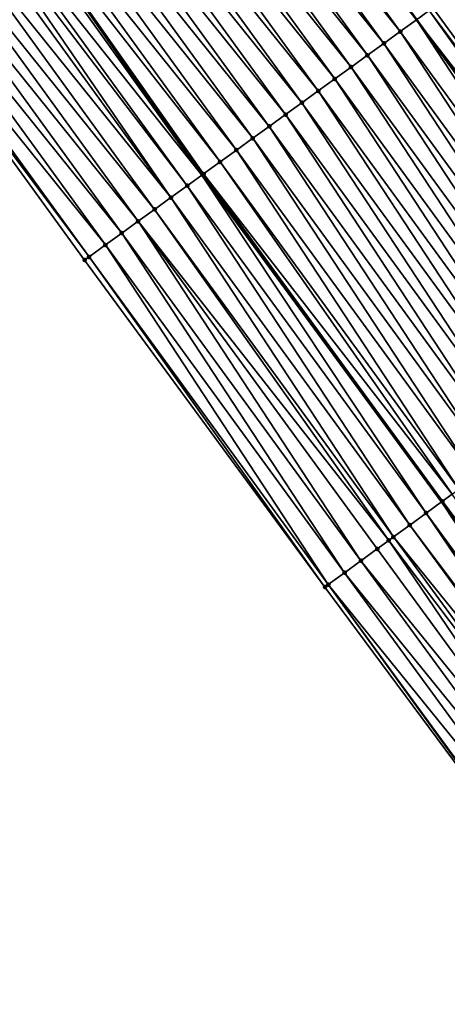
# Model space of a CAD drawing. Header units: feet. Extents: x 2007189 to 2022806, y 818621 to 837694.
# Tile 30 of 256: x 2014233 to 2014254, y 821505 to 821554. Entities that reach past the tile are written whole.
import ezdxf

# ---------------------------------------------------------------- set-up
doc = ezdxf.new("R2010")
doc.units = ezdxf.units.FT
doc.header["$MEASUREMENT"] = 0
for name, color, linetype, lineweight in [('EP_Travel Lane', 172, 'Continuous', 53), ('Road Shots', 141, 'Continuous', 100), ('Road X-Section', 40, 'Continuous', 13), ('STRIPING', 60, 'Continuous', 53)]:
    doc.layers.add(name, color=color, linetype=linetype, lineweight=lineweight)
doc.layers.add('I-77-MM17-21_SB-Surface-Border', color=7, linetype='Continuous')
doc.layers.add('I-77-MM17-21_SB-Surface-TIN', color=7, linetype='Continuous')

msp = doc.modelspace()

# ---------------------------------------------------------------- linework, layer by layer
at = {"layer": 'EP_Travel Lane'}
msp.add_polyline3d([(2014218.745741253, 821578.8553369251, 271.0737255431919), (2014230.172752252, 821562.4380685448, 270.881073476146), (2014241.59975375, 821546.0208138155, 270.686740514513), (2014253.443341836, 821529.8498797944, 270.4863866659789), (2014265.39477076, 821513.8137349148, 270.2804809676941), (2014277.372661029, 821497.7140612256, 270.0847187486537), (2014289.269373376, 821481.6383697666, 269.8837695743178), (2014301.166145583, 821465.5625974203, 269.692784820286), (2014313.162784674, 821449.4891071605, 269.5027626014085), (2014325.146841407, 821433.4781281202, 269.3268699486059), (2014337.254860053, 821417.401879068, 269.1429088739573), (2014349.425045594, 821401.5322308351, 268.9407826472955), (2014361.595165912, 821385.6626676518, 268.7280501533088), (2014373.853957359, 821369.7973482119, 268.5184377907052), (2014386.100229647, 821353.9863213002, 268.3177744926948)], dxfattribs=at)
at = {"layer": 'I-77-MM17-21_SB-Surface-Border', "color": 3, "linetype": 'Continuous', "lineweight": -3}
msp.add_polyline3d([(2014381.25188892, 821350.228200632, 268.5185010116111), (2014369.131771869, 821366.137092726, 268.7079517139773), (2014355.980554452, 821381.352958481, 268.9589085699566), (2014343.625501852, 821397.0808780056, 269.1550311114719), (2014331.266374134, 821412.8056445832, 269.3532908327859), (2014319.130510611, 821428.9727153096, 269.5294090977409), (2014306.970378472, 821444.8516329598, 269.7296739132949), (2014295.748180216, 821461.5505086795, 269.896361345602), (2014283.977668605, 821477.7197699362, 270.0833206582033), (2014271.603310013, 821493.4419037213, 270.290527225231), (2014259.582571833, 821509.5657918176, 270.4831041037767), (2014247.675332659, 821525.6341205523, 270.6966101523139), (2014235.796385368, 821541.8153681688, 270.8970063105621), (2014224.068607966, 821558.014662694, 271.1023314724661), (2014212.196631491, 821574.1095109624, 271.3089148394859), (2014200.349238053, 821590.4759233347, 271.4998703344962)], dxfattribs=at)
at = {"layer": 'I-77-MM17-21_SB-Surface-TIN', "color": 128, "linetype": 'Continuous', "lineweight": -3}
for points in [[(2014239.670314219, 821569.320708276, 270.5226805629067), (2014252.210487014, 821553.7100064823, 270.2972845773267), (2014240.480057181, 821569.9074926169, 270.4934030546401)], [(2014252.836850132, 821554.1638320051, 270.2805004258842), (2014240.480057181, 821569.9074926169, 270.4934030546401), (2014252.210487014, 821553.7100064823, 270.2972845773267)], [(2014251.400712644, 821553.1232655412, 270.3211521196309), (2014239.670314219, 821569.320708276, 270.5226805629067), (2014238.860579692, 821568.7339118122, 270.5534492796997)], [(2014251.400712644, 821553.1232655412, 270.3211521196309), (2014252.210487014, 821553.7100064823, 270.2972845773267), (2014239.670314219, 821569.320708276, 270.5226805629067)], [(2014250.590969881, 821552.5364804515, 270.3505025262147), (2014238.860579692, 821568.7339118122, 270.5534492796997), (2014238.050846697, 821568.1471132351, 270.5844814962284)], [(2014250.590969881, 821552.5364804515, 270.3505025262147), (2014251.400712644, 821553.1232655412, 270.3211521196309), (2014238.860579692, 821568.7339118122, 270.5534492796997)], [(2014249.78123468, 821551.9496849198, 270.3811549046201), (2014238.050846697, 821568.1471132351, 270.5844814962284), (2014237.24111686, 821567.5603102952, 270.6160576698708)], [(2014249.78123468, 821551.9496849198, 270.3811549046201), (2014250.590969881, 821552.5364804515, 270.3505025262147), (2014238.050846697, 821568.1471132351, 270.5844814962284)], [(2014248.97150388, 821551.362883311, 270.4125649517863), (2014237.24111686, 821567.5603102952, 270.6160576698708), (2014236.431384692, 821566.9735105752, 270.6472323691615)], [(2014248.97150388, 821551.362883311, 270.4125649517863), (2014249.78123468, 821551.9496849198, 270.3811549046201), (2014237.24111686, 821567.5603102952, 270.6160576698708)], [(2014248.161768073, 821550.7760886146, 270.4431131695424), (2014236.431384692, 821566.9735105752, 270.6472323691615), (2014235.621643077, 821566.3867239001, 270.6767805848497)], [(2014248.161768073, 821550.7760886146, 270.4431131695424), (2014248.97150388, 821551.362883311, 270.4125649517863), (2014236.431384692, 821566.9735105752, 270.6472323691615)], [(2014247.352027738, 821550.1893001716, 270.4728816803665), (2014235.621643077, 821566.3867239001, 270.6767805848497), (2014234.811895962, 821565.7999448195, 270.7053818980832)], [(2014247.352027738, 821550.1893001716, 270.4728816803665), (2014248.161768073, 821550.7760886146, 270.4431131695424), (2014235.621643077, 821566.3867239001, 270.6767805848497)], [(2014246.542281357, 821549.6025200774, 270.5016092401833), (2014234.811895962, 821565.7999448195, 270.7053818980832), (2014234.002147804, 821565.2131671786, 270.7338037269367)], [(2014246.542281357, 821549.6025200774, 270.5016092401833), (2014247.352027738, 821550.1893001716, 270.4728816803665), (2014234.811895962, 821565.7999448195, 270.7053818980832)], [(2014245.732533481, 821549.0157420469, 270.5300794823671), (2014234.002147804, 821565.2131671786, 270.7338037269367), (2014233.192401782, 821564.626386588, 270.7625932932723)], [(2014245.732533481, 821549.0157420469, 270.5300794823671), (2014246.542281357, 821549.6025200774, 270.5016092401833), (2014234.002147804, 821565.2131671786, 270.7338037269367)], [(2014244.922789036, 821548.4289592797, 270.5591403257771), (2014233.192401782, 821564.626386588, 270.7625932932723), (2014232.382654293, 821564.0396080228, 270.7911303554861)], [(2014244.922789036, 821548.4289592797, 270.5591403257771), (2014245.732533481, 821549.0157420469, 270.5300794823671), (2014233.192401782, 821564.626386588, 270.7625932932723)], [(2014244.113041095, 821547.8421813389, 270.5875993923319), (2014232.382654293, 821564.0396080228, 270.7911303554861), (2014231.572899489, 821563.4528395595, 270.8184078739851)], [(2014244.113041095, 821547.8421813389, 270.5875993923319), (2014244.922789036, 821548.4289592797, 270.5591403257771), (2014232.382654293, 821564.0396080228, 270.7911303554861)], [(2014243.303301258, 821547.2553922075, 270.617453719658), (2014231.572899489, 821563.4528395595, 270.8184078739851), (2014230.763176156, 821562.86602764, 270.8511036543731)], [(2014243.303301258, 821547.2553922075, 270.617453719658), (2014244.113041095, 821547.8421813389, 270.5875993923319), (2014231.572899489, 821563.4528395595, 270.8184078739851)], [(2014242.493573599, 821546.6685862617, 270.6494045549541), (2014230.763176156, 821562.86602764, 270.8511036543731), (2014230.172752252, 821562.4380685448, 270.881073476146)], [(2014242.493573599, 821546.6685862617, 270.6494045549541), (2014243.303301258, 821547.2553922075, 270.617453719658), (2014230.763176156, 821562.86602764, 270.8511036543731)], [(2014229.143780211, 821561.6923337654, 270.9252274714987), (2014241.59975375, 821546.0208138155, 270.686740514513), (2014229.953501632, 821562.2791483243, 270.8922026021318)], [(2014229.953501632, 821562.2791483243, 270.8922026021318), (2014241.59975375, 821546.0208138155, 270.686740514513), (2014230.172752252, 821562.4380685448, 270.881073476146)], [(2014241.683857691, 821546.0817640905, 270.6833783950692), (2014230.172752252, 821562.4380685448, 270.881073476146), (2014241.59975375, 821546.0208138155, 270.686740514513)], [(2014241.683857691, 821546.0817640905, 270.6833783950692), (2014242.493573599, 821546.6685862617, 270.6494045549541), (2014230.172752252, 821562.4380685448, 270.881073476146)], [(2014240.064388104, 821544.9081719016, 270.7448234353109), (2014228.742320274, 821561.4014312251, 270.9383167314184), (2014228.33401588, 821561.1055784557, 270.9508649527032)], [(2014240.874132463, 821545.4949547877, 270.7157477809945), (2014229.143780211, 821561.6923337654, 270.9252274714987), (2014228.742320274, 821561.4014312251, 270.9383167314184)], [(2014240.064388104, 821544.9081719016, 270.7448234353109), (2014240.874132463, 821545.4949547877, 270.7157477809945), (2014228.742320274, 821561.4014312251, 270.9383167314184)], [(2014240.874132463, 821545.4949547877, 270.7157477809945), (2014241.59975375, 821546.0208138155, 270.686740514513), (2014229.143780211, 821561.6923337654, 270.9252274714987)], [(2014240.064388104, 821544.9081719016, 270.7448234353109), (2014228.33401588, 821561.1055784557, 270.9508649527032), (2014227.524259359, 821560.5188123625, 270.9778469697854)], [(2014239.254643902, 821544.3213887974, 270.7739263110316), (2014227.524259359, 821560.5188123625, 270.9778469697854), (2014226.714512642, 821559.932032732, 271.0065168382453)], [(2014239.254643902, 821544.3213887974, 270.7739263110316), (2014240.064388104, 821544.9081719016, 270.7448234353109), (2014227.524259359, 821560.5188123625, 270.9778469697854)], [(2014238.444898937, 821543.7346067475, 270.8028976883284), (2014226.714512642, 821559.932032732, 271.0065168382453), (2014225.904769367, 821559.3452483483, 271.0357793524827)], [(2014238.444898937, 821543.7346067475, 270.8028976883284), (2014239.254643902, 821544.3213887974, 270.7739263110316), (2014226.714512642, 821559.932032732, 271.0065168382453)], [(2014237.635151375, 821543.1478282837, 270.8314219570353), (2014225.904769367, 821559.3452483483, 271.0357793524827), (2014225.095027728, 821558.7584617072, 271.0653233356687)], [(2014237.635151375, 821543.1478282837, 270.8314219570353), (2014238.444898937, 821543.7346067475, 270.8028976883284), (2014225.904769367, 821559.3452483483, 271.0357793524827)], [(2014236.825404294, 821542.5610491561, 270.8600289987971), (2014225.095027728, 821558.7584617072, 271.0653233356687), (2014224.285284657, 821558.1716770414, 271.0946210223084)], [(2014236.825404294, 821542.5610491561, 270.8600289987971), (2014237.635151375, 821543.1478282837, 270.8314219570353), (2014225.095027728, 821558.7584617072, 271.0653233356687)], [(2014236.01565905, 821541.9742674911, 270.8889524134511), (2014224.285284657, 821558.1716770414, 271.0946210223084), (2014224.068607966, 821558.014662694, 271.1023314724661)], [(2014235.796385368, 821541.8153681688, 270.8970063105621), (2014236.01565905, 821541.9742674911, 270.8889524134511), (2014224.068607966, 821558.014662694, 271.1023314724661)], [(2014236.01565905, 821541.9742674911, 270.8889524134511), (2014236.825404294, 821542.5610491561, 270.8600289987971), (2014224.285284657, 821558.1716770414, 271.0946210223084)], [(2014264.792733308, 821538.1450701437, 270.0666802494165), (2014253.830016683, 821554.8835162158, 270.2461420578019), (2014253.020271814, 821554.2967340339, 270.2751299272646)], [(2014264.444633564, 821537.8906717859, 270.0775063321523), (2014252.836850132, 821554.1638320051, 270.2805004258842), (2014252.210487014, 821553.7100064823, 270.2972845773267)], [(2014264.792733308, 821538.1450701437, 270.0666802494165), (2014253.020271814, 821554.2967340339, 270.2751299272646), (2014252.836850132, 821554.1638320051, 270.2805004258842)], [(2014264.444633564, 821537.8906717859, 270.0775063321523), (2014264.792733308, 821538.1450701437, 270.0666802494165), (2014252.836850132, 821554.1638320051, 270.2805004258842)], [(2014263.177981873, 821536.9649947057, 270.1154689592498), (2014252.210487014, 821553.7100064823, 270.2972845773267), (2014251.400712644, 821553.1232655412, 270.3211521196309)], [(2014264.444633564, 821537.8906717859, 270.0775063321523), (2014252.210487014, 821553.7100064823, 270.2972845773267), (2014263.98535694, 821537.5550328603, 270.0910009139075)], [(2014263.177981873, 821536.9649947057, 270.1154689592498), (2014263.98535694, 821537.5550328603, 270.0910009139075), (2014252.210487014, 821553.7100064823, 270.2972845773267)], [(2014262.370634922, 821536.3749176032, 270.1447504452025), (2014251.400712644, 821553.1232655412, 270.3211521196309), (2014250.590969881, 821552.5364804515, 270.3505025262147)], [(2014262.370634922, 821536.3749176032, 270.1447504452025), (2014263.177981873, 821536.9649947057, 270.1154689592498), (2014251.400712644, 821553.1232655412, 270.3211521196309)], [(2014261.563299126, 821535.7848252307, 270.1759267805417), (2014250.590969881, 821552.5364804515, 270.3505025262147), (2014249.78123468, 821551.9496849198, 270.3811549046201)], [(2014261.563299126, 821535.7848252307, 270.1759267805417), (2014262.370634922, 821536.3749176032, 270.1447504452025), (2014250.590969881, 821552.5364804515, 270.3505025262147)], [(2014260.755967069, 821535.1947277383, 270.2077384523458), (2014249.78123468, 821551.9496849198, 270.3811549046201), (2014248.97150388, 821551.362883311, 270.4125649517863)], [(2014260.755967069, 821535.1947277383, 270.2077384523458), (2014261.563299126, 821535.7848252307, 270.1759267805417), (2014249.78123468, 821551.9496849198, 270.3811549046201)], [(2014259.948632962, 821534.6046330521, 270.2392018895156), (2014248.97150388, 821551.362883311, 270.4125649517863), (2014248.161768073, 821550.7760886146, 270.4431131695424)], [(2014259.948632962, 821534.6046330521, 270.2392018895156), (2014260.755967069, 821535.1947277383, 270.2077384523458), (2014248.97150388, 821551.362883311, 270.4125649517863)], [(2014259.141294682, 821534.0145440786, 270.2699564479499), (2014248.161768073, 821550.7760886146, 270.4431131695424), (2014247.352027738, 821550.1893001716, 270.4728816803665)], [(2014259.141294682, 821534.0145440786, 270.2699564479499), (2014259.948632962, 821534.6046330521, 270.2392018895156), (2014248.161768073, 821550.7760886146, 270.4431131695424)], [(2014258.333950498, 821533.4244631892, 270.2997078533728), (2014247.352027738, 821550.1893001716, 270.4728816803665), (2014246.542281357, 821549.6025200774, 270.5016092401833)], [(2014258.333950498, 821533.4244631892, 270.2997078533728), (2014259.141294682, 821534.0145440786, 270.2699564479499), (2014247.352027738, 821550.1893001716, 270.4728816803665)], [(2014257.526594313, 821532.8343987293, 270.327420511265), (2014246.542281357, 821549.6025200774, 270.5016092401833), (2014245.732533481, 821549.0157420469, 270.5300794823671)], [(2014257.526594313, 821532.8343987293, 270.327420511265), (2014258.333950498, 821533.4244631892, 270.2997078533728), (2014246.542281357, 821549.6025200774, 270.5016092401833)], [(2014256.719233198, 821532.2443410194, 270.3542955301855), (2014245.732533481, 821549.0157420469, 270.5300794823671), (2014244.922789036, 821548.4289592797, 270.5591403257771)], [(2014256.719233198, 821532.2443410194, 270.3542955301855), (2014257.526594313, 821532.8343987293, 270.327420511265), (2014245.732533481, 821549.0157420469, 270.5300794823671)], [(2014255.911875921, 821531.6542780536, 270.381822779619), (2014244.922789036, 821548.4289592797, 270.5591403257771), (2014244.113041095, 821547.8421813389, 270.5875993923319)], [(2014255.911875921, 821531.6542780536, 270.381822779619), (2014256.719233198, 821532.2443410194, 270.3542955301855), (2014244.922789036, 821548.4289592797, 270.5591403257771)], [(2014255.104522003, 821531.0642104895, 270.4099206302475), (2014244.113041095, 821547.8421813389, 270.5875993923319), (2014243.303301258, 821547.2553922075, 270.617453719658)], [(2014255.104522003, 821531.0642104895, 270.4099206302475), (2014255.911875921, 821531.6542780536, 270.381822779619), (2014244.113041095, 821547.8421813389, 270.5875993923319)], [(2014254.29719855, 821530.4741012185, 270.4431939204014), (2014243.303301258, 821547.2553922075, 270.617453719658), (2014242.493573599, 821546.6685862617, 270.6494045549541)], [(2014254.29719855, 821530.4741012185, 270.4431939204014), (2014255.104522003, 821531.0642104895, 270.4099206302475), (2014243.303301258, 821547.2553922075, 270.617453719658)], [(2014253.963896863, 821530.2304447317, 270.4594546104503), (2014242.493573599, 821546.6685862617, 270.6494045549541), (2014241.683857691, 821546.0817640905, 270.6833783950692)], [(2014253.963896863, 821530.2304447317, 270.4594546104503), (2014254.29719855, 821530.4741012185, 270.4431939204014), (2014242.493573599, 821546.6685862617, 270.6494045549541)], [(2014252.682628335, 821529.2937776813, 270.5227693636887), (2014241.59975375, 821546.0208138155, 270.686740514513), (2014240.874132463, 821545.4949547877, 270.7157477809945)], [(2014241.683857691, 821546.0817640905, 270.6833783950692), (2014241.59975375, 821546.0208138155, 270.686740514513), (2014253.443341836, 821529.8498797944, 270.4863866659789)], [(2014252.682628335, 821529.2937776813, 270.5227693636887), (2014253.443341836, 821529.8498797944, 270.4863866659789), (2014241.59975375, 821546.0208138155, 270.686740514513)], [(2014253.489920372, 821529.8839299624, 270.4841589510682), (2014241.683857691, 821546.0817640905, 270.6833783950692), (2014253.443341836, 821529.8498797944, 270.4863866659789)], [(2014253.489920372, 821529.8839299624, 270.4841589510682), (2014253.963896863, 821530.2304447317, 270.4594546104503), (2014241.683857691, 821546.0817640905, 270.6833783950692)], [(2014251.875298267, 821528.7036774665, 270.5549188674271), (2014240.874132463, 821545.4949547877, 270.7157477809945), (2014240.064388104, 821544.9081719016, 270.7448234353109)], [(2014251.875298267, 821528.7036774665, 270.5549188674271), (2014252.682628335, 821529.2937776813, 270.5227693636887), (2014240.874132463, 821545.4949547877, 270.7157477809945)], [(2014251.067942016, 821528.1136130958, 270.5826204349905), (2014240.064388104, 821544.9081719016, 270.7448234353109), (2014239.254643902, 821544.3213887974, 270.7739263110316)], [(2014251.067942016, 821528.1136130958, 270.5826204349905), (2014251.875298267, 821528.7036774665, 270.5549188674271), (2014240.064388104, 821544.9081719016, 270.7448234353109)], [(2014250.831875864, 821527.9410886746, 270.5901634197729), (2014239.254643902, 821544.3213887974, 270.7739263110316), (2014238.444898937, 821543.7346067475, 270.8028976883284)], [(2014250.831875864, 821527.9410886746, 270.5901634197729), (2014251.067942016, 821528.1136130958, 270.5826204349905), (2014239.254643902, 821544.3213887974, 270.7739263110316)], [(2014249.453204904, 821526.9335180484, 270.633842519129), (2014238.444898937, 821543.7346067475, 270.8028976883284), (2014237.635151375, 821543.1478282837, 270.8314219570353)], [(2014249.453204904, 821526.9335180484, 270.633842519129), (2014250.260572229, 821527.5235672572, 270.6080223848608), (2014238.444898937, 821543.7346067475, 270.8028976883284)], [(2014250.260572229, 821527.5235672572, 270.6080223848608), (2014250.831875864, 821527.9410886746, 270.5901634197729), (2014238.444898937, 821543.7346067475, 270.8028976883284)], [(2014248.645848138, 821526.3434543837, 270.6614564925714), (2014237.635151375, 821543.1478282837, 270.8314219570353), (2014236.825404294, 821542.5610491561, 270.8600289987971)], [(2014248.645848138, 821526.3434543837, 270.6614564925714), (2014249.453204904, 821526.9335180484, 270.633842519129), (2014237.635151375, 821543.1478282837, 270.8314219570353)], [(2014247.838500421, 821525.753378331, 270.6906076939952), (2014236.825404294, 821542.5610491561, 270.8600289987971), (2014236.01565905, 821541.9742674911, 270.8889524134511)], [(2014247.838500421, 821525.753378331, 270.6906076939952), (2014248.645848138, 821526.3434543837, 270.6614564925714), (2014236.825404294, 821542.5610491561, 270.8600289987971)], [(2014247.675332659, 821525.6341205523, 270.6966101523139), (2014236.01565905, 821541.9742674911, 270.8889524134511), (2014235.796385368, 821541.8153681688, 270.8970063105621)], [(2014247.675332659, 821525.6341205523, 270.6966101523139), (2014247.838500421, 821525.753378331, 270.6906076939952), (2014236.01565905, 821541.9742674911, 270.8889524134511)], [(2014253.489920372, 821529.8839299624, 270.4841589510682), (2014265.39477076, 821513.8137349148, 270.2804809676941), (2014253.963896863, 821530.2304447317, 270.4594546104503)], [(2014264.478839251, 821513.1442288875, 270.3190566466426), (2014253.443341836, 821529.8498797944, 270.4863866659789), (2014252.682628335, 821529.2937776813, 270.5227693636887)], [(2014253.489920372, 821529.8839299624, 270.4841589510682), (2014253.443341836, 821529.8498797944, 270.4863866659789), (2014265.39477076, 821513.8137349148, 270.2804809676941)], [(2014265.286163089, 821513.7343376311, 270.2858488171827), (2014265.39477076, 821513.8137349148, 270.2804809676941), (2014253.443341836, 821529.8498797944, 270.4863866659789)], [(2014264.478839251, 821513.1442288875, 270.3190566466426), (2014265.286163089, 821513.7343376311, 270.2858488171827), (2014253.443341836, 821529.8498797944, 270.4863866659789)], [(2014263.894335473, 821512.7170454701, 270.3385453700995), (2014252.682628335, 821529.2937776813, 270.5227693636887), (2014251.875298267, 821528.7036774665, 270.5549188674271)], [(2014263.894335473, 821512.7170454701, 270.3385453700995), (2014264.478839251, 821513.1442288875, 270.3190566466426), (2014252.682628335, 821529.2937776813, 270.5227693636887)], [(2014263.671475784, 821512.5541743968, 270.3455322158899), (2014251.875298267, 821528.7036774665, 270.5549188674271), (2014251.067942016, 821528.1136130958, 270.5826204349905)], [(2014263.671475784, 821512.5541743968, 270.3455322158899), (2014263.894335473, 821512.7170454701, 270.3385453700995), (2014251.875298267, 821528.7036774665, 270.5549188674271)], [(2014262.056738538, 821511.3740795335, 270.3967314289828), (2014250.831875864, 821527.9410886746, 270.5901634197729), (2014250.260572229, 821527.5235672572, 270.6080223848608)], [(2014262.864104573, 821511.9641305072, 270.3706922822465), (2014251.067942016, 821528.1136130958, 270.5826204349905), (2014250.831875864, 821527.9410886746, 270.5901634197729)], [(2014262.056738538, 821511.3740795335, 270.3967314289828), (2014262.864104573, 821511.9641305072, 270.3706922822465), (2014250.831875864, 821527.9410886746, 270.5901634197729)], [(2014262.864104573, 821511.9641305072, 270.3706922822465), (2014263.671475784, 821512.5541743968, 270.3455322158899), (2014251.067942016, 821528.1136130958, 270.5826204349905)], [(2014262.056738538, 821511.3740795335, 270.3967314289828), (2014250.260572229, 821527.5235672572, 270.6080223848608), (2014249.453204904, 821526.9335180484, 270.633842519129)], [(2014261.249381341, 821510.7840164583, 270.4242722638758), (2014249.453204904, 821526.9335180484, 270.633842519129), (2014248.645848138, 821526.3434543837, 270.6614564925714)], [(2014261.249381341, 821510.7840164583, 270.4242722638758), (2014262.056738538, 821511.3740795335, 270.3967314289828), (2014249.453204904, 821526.9335180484, 270.633842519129)], [(2014260.442032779, 821510.1939415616, 270.4532800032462), (2014248.645848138, 821526.3434543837, 270.6614564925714), (2014247.838500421, 821525.753378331, 270.6906076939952)], [(2014260.442032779, 821510.1939415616, 270.4532800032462), (2014261.249381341, 821510.7840164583, 270.4242722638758), (2014248.645848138, 821526.3434543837, 270.6614564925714)], [(2014259.582571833, 821509.5657918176, 270.4831041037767), (2014247.838500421, 821525.753378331, 270.6906076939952), (2014247.675332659, 821525.6341205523, 270.6966101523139)], [(2014259.582571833, 821509.5657918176, 270.4831041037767), (2014259.634678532, 821509.6038744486, 270.4813218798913), (2014247.838500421, 821525.753378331, 270.6906076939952)], [(2014259.634678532, 821509.6038744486, 270.4813218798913), (2014260.442032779, 821510.1939415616, 270.4532800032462), (2014247.838500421, 821525.753378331, 270.6906076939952)]]:
    msp.add_3dface(points, dxfattribs=at)
at = {"layer": 'Road Shots', "lineweight": 100}
for p in [(2014251.400712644, 821553.1232655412, 270.3211521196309), (2014250.590969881, 821552.5364804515, 270.3505025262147), (2014249.78123468, 821551.9496849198, 270.3811549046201), (2014248.97150388, 821551.362883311, 270.4125649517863), (2014248.161768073, 821550.7760886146, 270.4431131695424), (2014247.352027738, 821550.1893001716, 270.4728816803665), (2014246.542281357, 821549.6025200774, 270.5016092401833), (2014245.732533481, 821549.0157420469, 270.5300794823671), (2014244.922789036, 821548.4289592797, 270.5591403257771), (2014244.113041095, 821547.8421813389, 270.5875993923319), (2014243.303301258, 821547.2553922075, 270.617453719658), (2014242.493573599, 821546.6685862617, 270.6494045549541), (2014241.683857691, 821546.0817640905, 270.6833783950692), (2014240.874132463, 821545.4949547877, 270.7157477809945), (2014240.064388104, 821544.9081719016, 270.7448234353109), (2014239.254643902, 821544.3213887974, 270.7739263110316), (2014238.444898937, 821543.7346067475, 270.8028976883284), (2014237.635151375, 821543.1478282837, 270.8314219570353), (2014236.825404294, 821542.5610491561, 270.8600289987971), (2014235.796385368, 821541.8153681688, 270.8970063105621), (2014236.01565905, 821541.9742674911, 270.8889524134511), (2014253.489920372, 821529.8839299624, 270.4841589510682), (2014252.682628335, 821529.2937776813, 270.5227693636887), (2014251.875298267, 821528.7036774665, 270.5549188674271), (2014250.831875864, 821527.9410886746, 270.5901634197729), (2014251.067942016, 821528.1136130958, 270.5826204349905), (2014250.260572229, 821527.5235672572, 270.6080223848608), (2014249.453204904, 821526.9335180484, 270.633842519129), (2014248.645848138, 821526.3434543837, 270.6614564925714), (2014247.838500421, 821525.753378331, 270.6906076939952), (2014247.675332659, 821525.6341205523, 270.6966101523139)]:
    msp.add_point(p, dxfattribs=at)
at = {"layer": 'Road X-Section', "extrusion": (-0.5865209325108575, 0.809873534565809, 0.009902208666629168), "elevation": -516043.8013081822, "flags": 128}
msp.add_lwpolyline([(-2113264.613963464, 5380.056093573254), (-2113263.613963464, 5380.132145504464), (-2113262.613963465, 5380.19362967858), (-2113262.0040256, 5380.218695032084), (-2113261.613963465, 5380.230501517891), (-2113260.613963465, 5380.258209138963), (-2113259.613963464, 5380.287891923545), (-2113258.613963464, 5380.319844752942), (-2113257.613963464, 5380.353479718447), (-2113256.613963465, 5380.386646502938), (-2113255.613963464, 5380.418731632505), (-2113254.613963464, 5380.450551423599), (-2113253.613963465, 5380.483338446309), (-2113252.613963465, 5380.512327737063), (-2113252.387454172, 5380.517698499), (-2113251.613963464, 5380.534483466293), (-2113250.613963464, 5380.558352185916), (-2113249.613963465, 5380.58770403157), (-2113248.613963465, 5380.618357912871), (-2113247.613963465, 5380.649769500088), (-2113246.613963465, 5380.680319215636), (-2113245.613963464, 5380.710089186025), (-2113244.613963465, 5380.738818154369), (-2113243.613963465, 5380.767289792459), (-2113242.613963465, 5380.796352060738), (-2113241.613963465, 5380.824812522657), (-2113240.613963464, 5380.854668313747), (-2113239.613963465, 5380.886620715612), (-2113238.613963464, 5380.920596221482), (-2113237.613963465, 5380.952967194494), (-2113236.613963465, 5380.982044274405), (-2113235.613963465, 5381.01114857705), (-2113234.613963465, 5381.040121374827), (-2113233.613963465, 5381.068647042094), (-2113232.613963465, 5381.097255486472), (-2113231.613963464, 5381.126180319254), (-2113231.343168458, 5381.134234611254)], dxfattribs=at)
at = {"layer": 'Road X-Section', "extrusion": (-0.589811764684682, 0.8074791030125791, 0.009978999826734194), "elevation": -524659.4924770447, "flags": 128}
msp.add_lwpolyline([(-2111146.707641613, 5505.474939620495), (-2111145.707641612, 5505.544086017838), (-2111144.707641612, 5505.599696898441), (-2111144.137346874, 5505.622004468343), (-2111143.707641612, 5505.634483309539), (-2111142.707641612, 5505.662026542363), (-2111141.707641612, 5505.69228739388), (-2111140.707641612, 5505.726236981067), (-2111139.707641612, 5505.759478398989), (-2111138.707641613, 5505.791964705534), (-2111137.707641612, 5505.826072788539), (-2111136.707641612, 5505.858315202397), (-2111135.707641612, 5505.889137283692), (-2111134.707641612, 5505.917812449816), (-2111134.276489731, 5505.928639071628), (-2111133.707641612, 5505.942134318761), (-2111132.707641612, 5505.966603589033), (-2111131.707641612, 5505.995886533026), (-2111130.707641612, 5506.027064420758), (-2111129.707641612, 5506.05887767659), (-2111128.707641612, 5506.090342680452), (-2111127.707641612, 5506.121098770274), (-2111126.707641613, 5506.150851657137), (-2111125.707641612, 5506.178565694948), (-2111124.707641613, 5506.205442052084), (-2111123.707641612, 5506.232970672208), (-2111122.707641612, 5506.261069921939), (-2111121.707641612, 5506.294344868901), (-2111121.294775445, 5506.310606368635), (-2111120.707641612, 5506.335311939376), (-2111119.707641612, 5506.373924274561), (-2111118.707641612, 5506.406075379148), (-2111117.707641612, 5506.433778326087), (-2111117.415251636, 5506.441321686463), (-2111116.707641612, 5506.459181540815), (-2111115.707641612, 5506.485002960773), (-2111114.707641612, 5506.512618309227), (-2111113.707641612, 5506.541770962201), (-2111113.50553735, 5506.547773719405)], dxfattribs=at)
at = {"layer": 'STRIPING'}
msp.add_polyline3d([(2014228.7496528, 821586.104943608, 270.6939036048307), (2014240.480057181, 821569.9074926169, 270.4934030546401), (2014252.210487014, 821553.7100064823, 270.2972845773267), (2014263.98535694, 821537.5550328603, 270.0910009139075), (2014275.781567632, 821521.4054843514, 269.8872518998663), (2014287.595332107, 821505.2843163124, 269.6842150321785), (2014299.492072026, 821489.2085875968, 269.4878543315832), (2014311.388831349, 821473.1328326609, 269.2947223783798), (2014323.344318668, 821457.114285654, 269.1063945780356), (2014335.328345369, 821441.1033467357, 268.9248662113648), (2014347.344554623, 821425.1463374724, 268.7493779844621), (2014359.516555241, 821409.2780551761, 268.5493243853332), (2014371.688557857, 821393.409770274, 268.3495947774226), (2014383.910503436, 821377.5920949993, 268.1358426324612), (2014396.157341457, 821361.7815183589, 267.9342527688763)], dxfattribs=at)

doc.saveas('drawing.dxf')
